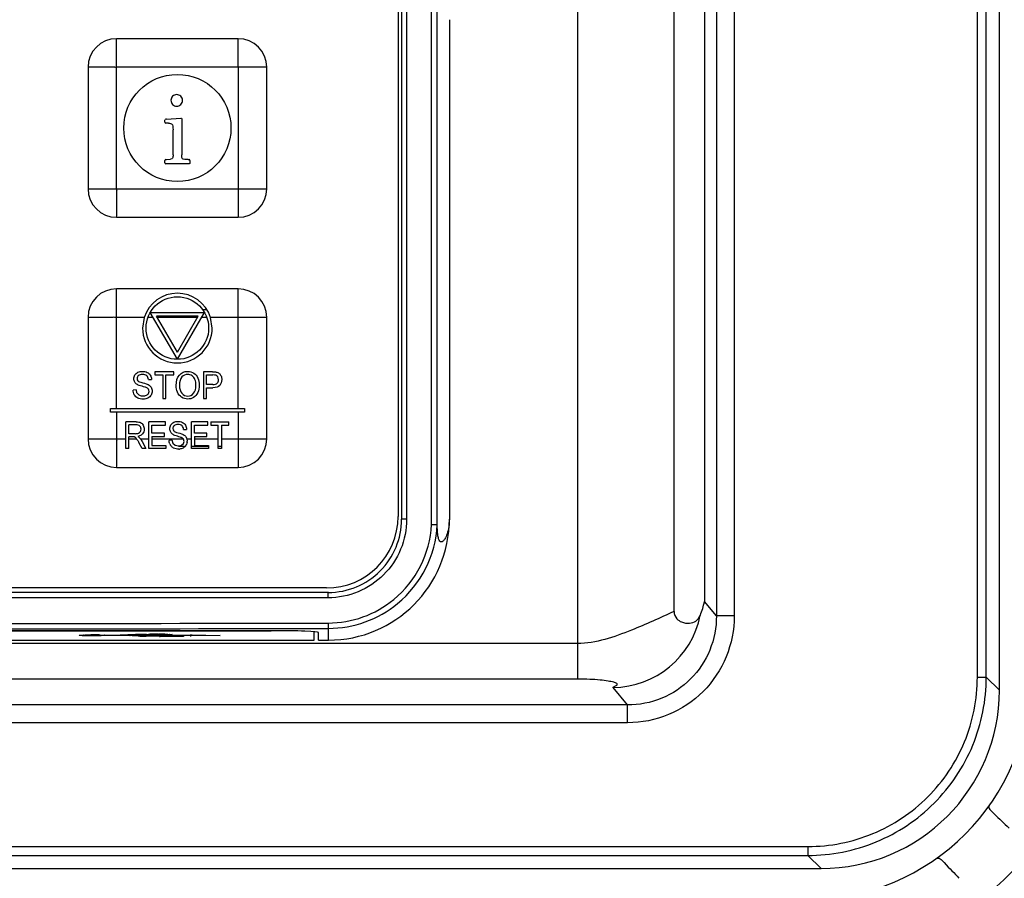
# Model space of a CAD drawing. Header units: millimetres. Extents: x 0 to 3364, y 0 to 2378.
# Tile 21 of 32: x 1517 to 1572, y 1281 to 1329. Entities that reach past the tile are written whole.
import ezdxf

# ---------------------------------------------------------------- set-up
doc = ezdxf.new("R2010")
doc.units = ezdxf.units.MM
doc.header["$LTSCALE"] = 185.02
doc.layers.add('00_COMPONENTS', color=7, linetype='CONTINUOUS')

msp = doc.modelspace()

# ---------------------------------------------------------------- linework, layer by layer
at = {"layer": '00_COMPONENTS', "color": 7, "linetype": 'CONTINUOUS'}
for p, q in [((1571.381, 1291.281), (1571.381, 1421.328)), ((1553.168, 1295.694), (1553.168, 1417.61)), ((1539.916, 1300.539), (1539.916, 1413.57)), ((1537.721, 1413.104), (1537.721, 1301.004)), ((1537.921, 1413.254), (1537.921, 1300.854)), ((1540.592, 1328.819), (1540.592, 1300.854)), ((1528.771, 1327.754), (1521.971, 1327.754)), ((1520.371, 1326.154), (1520.371, 1319.354)), ((1530.371, 1319.354), (1530.371, 1326.154)), ((1524.667, 1323.2), (1524.694, 1323.234)), ((1524.667, 1323.074), (1524.667, 1323.2)), ((1524.755, 1323.256), (1525.555, 1323.314)), ((1525.555, 1323.314), (1525.609, 1323.304)), ((1525.609, 1323.304), (1525.614, 1323.266)), ((1525.614, 1323.266), (1525.614, 1321.261)), ((1524.785, 1323.018), (1524.731, 1323.021)), ((1524.867, 1323.021), (1524.785, 1323.018)), ((1525.129, 1321.258), (1525.129, 1322.656)), ((1524.718, 1320.989), (1524.755, 1320.992)), ((1524.755, 1320.992), (1524.982, 1321.002)), ((1525.979, 1320.989), (1526.022, 1320.989)), ((1524.667, 1320.8), (1524.667, 1320.938)), ((1526.025, 1320.754), (1524.721, 1320.754)), ((1526.062, 1320.76), (1526.025, 1320.754)), ((1526.075, 1320.802), (1526.062, 1320.76)), ((1526.075, 1320.938), (1526.075, 1320.802)), ((1521.971, 1317.754), (1528.771, 1317.754)), ((1528.771, 1313.754), (1521.971, 1313.754)), ((1520.371, 1312.154), (1520.371, 1305.354)), ((1523.516, 1312.154), (1523.421, 1311.554)), ((1525.371, 1309.804), (1523.856, 1312.429)), ((1523.856, 1312.429), (1526.887, 1312.429)), ((1525.371, 1310.204), (1524.202, 1312.229)), ((1526.54, 1312.229), (1524.202, 1312.229)), ((1525.371, 1309.804), (1526.887, 1312.429)), ((1525.371, 1310.204), (1526.54, 1312.229)), ((1527.321, 1311.554), (1527.227, 1312.154)), ((1530.371, 1305.354), (1530.371, 1312.154)), ((1524.105, 1309.104), (1524.105, 1308.927)), ((1525.175, 1309.104), (1524.105, 1309.104)), ((1524.105, 1308.927), (1524.549, 1308.927)), ((1524.549, 1308.927), (1524.549, 1307.604)), ((1524.728, 1307.604), (1524.728, 1308.927)), ((1524.728, 1308.927), (1525.175, 1308.927)), ((1525.175, 1308.927), (1525.175, 1309.104)), ((1526.825, 1309.104), (1526.825, 1307.604)), ((1527.334, 1309.104), (1526.825, 1309.104)), ((1527.003, 1308.391), (1527.003, 1308.927)), ((1527.003, 1308.927), (1527.349, 1308.927)), ((1523.75, 1308.667), (1523.921, 1308.682)), ((1527.353, 1308.391), (1527.003, 1308.391)), ((1523.056, 1308.103), (1522.887, 1308.086)), ((1527.003, 1307.604), (1527.003, 1308.214)), ((1527.003, 1308.214), (1527.35, 1308.214)), ((1524.549, 1307.604), (1524.728, 1307.604)), ((1526.825, 1307.604), (1527.003, 1307.604)), ((1521.621, 1306.854), (1521.621, 1307.054)), ((1521.621, 1307.054), (1529.121, 1307.054)), ((1529.121, 1306.854), (1521.621, 1306.854)), ((1529.121, 1307.054), (1529.121, 1306.854)), ((1522.49, 1304.804), (1522.49, 1306.304)), ((1523.055, 1306.304), (1522.49, 1306.304)), ((1522.659, 1305.642), (1522.659, 1306.138)), ((1523.062, 1306.138), (1522.659, 1306.138)), ((1523.777, 1304.804), (1523.777, 1306.304)), ((1524.699, 1306.304), (1523.777, 1306.304)), ((1523.946, 1305.668), (1523.946, 1306.127)), ((1523.946, 1306.127), (1524.699, 1306.127)), ((1524.699, 1306.127), (1524.699, 1306.304)), ((1526.153, 1304.804), (1526.153, 1306.304)), ((1527.075, 1306.304), (1526.153, 1306.304)), ((1526.322, 1305.668), (1526.322, 1306.127)), ((1526.322, 1306.127), (1527.075, 1306.127)), ((1527.075, 1306.127), (1527.075, 1306.304)), ((1527.242, 1306.304), (1527.242, 1306.127)), ((1527.242, 1306.304), (1528.253, 1306.304)), ((1527.242, 1306.127), (1527.662, 1306.127)), ((1527.662, 1304.804), (1527.662, 1306.127)), ((1527.831, 1306.127), (1527.831, 1304.804)), ((1527.831, 1306.127), (1528.253, 1306.127)), ((1528.253, 1306.127), (1528.253, 1306.304)), ((1523.021, 1305.642), (1522.659, 1305.642)), ((1524.651, 1305.668), (1523.946, 1305.668)), ((1524.651, 1305.492), (1524.651, 1305.668)), ((1525.719, 1305.867), (1525.881, 1305.882)), ((1527.027, 1305.668), (1526.322, 1305.668)), ((1527.027, 1305.492), (1527.027, 1305.668)), ((1522.659, 1304.804), (1522.659, 1305.47)), ((1522.854, 1305.47), (1522.659, 1305.47)), ((1523.11, 1305.323), (1523.088, 1305.354)), ((1523.401, 1304.804), (1523.233, 1305.116)), ((1523.3, 1305.354), (1523.251, 1305.412)), ((1523.3, 1305.354), (1523.392, 1305.213)), ((1523.392, 1305.212), (1523.614, 1304.804)), ((1523.946, 1305.492), (1523.946, 1304.981)), ((1523.946, 1305.492), (1524.651, 1305.492)), ((1524.904, 1305.286), (1525.063, 1305.303)), ((1525.063, 1305.303), (1525.115, 1305.118)), ((1525.115, 1305.118), (1525.244, 1305.001)), ((1525.244, 1305.001), (1525.44, 1304.957)), ((1525.61, 1304.991), (1525.72, 1305.083)), ((1525.721, 1305.334), (1525.706, 1305.354)), ((1525.72, 1305.083), (1525.757, 1305.212)), ((1525.757, 1305.212), (1525.721, 1305.334)), ((1525.866, 1305.44), (1525.902, 1305.354)), ((1525.902, 1305.354), (1525.919, 1305.228)), ((1526.322, 1305.492), (1526.322, 1304.981)), ((1526.322, 1305.492), (1527.027, 1305.492)), ((1522.659, 1304.804), (1522.49, 1304.804)), ((1523.614, 1304.804), (1523.401, 1304.804)), ((1524.729, 1304.804), (1523.777, 1304.804)), ((1523.946, 1304.981), (1524.729, 1304.981)), ((1524.729, 1304.981), (1524.729, 1304.804)), ((1527.105, 1304.804), (1526.153, 1304.804)), ((1526.322, 1304.981), (1527.105, 1304.981)), ((1527.105, 1304.981), (1527.105, 1304.804)), ((1527.831, 1304.804), (1527.662, 1304.804)), ((1521.971, 1303.754), (1528.771, 1303.754)), ((1533.821, 1296.754), (1467.421, 1296.754)), ((1533.721, 1297.004), (1467.521, 1297.004)), ((1530.671, 1294.611), (1470.571, 1294.611)), ((1470.621, 1294.604), (1530.621, 1294.604)), ((1533.021, 1294.084), (1533.021, 1294.553)), ((1533.271, 1294.084), (1533.271, 1294.52)), ((1468.221, 1294.084), (1533.021, 1294.084)), ((1521.151, 1294.368), (1521.277, 1294.361)), ((1521.284, 1294.361), (1521.277, 1294.361)), ((1521.284, 1294.361), (1521.294, 1294.361)), ((1521.294, 1294.361), (1522.052, 1294.361)), ((1522.052, 1294.361), (1522.059, 1294.361)), ((1522.06, 1294.361), (1522.162, 1294.37)), ((1522.162, 1294.37), (1522.175, 1294.371)), ((1522.174, 1294.371), (1522.426, 1294.387)), ((1522.426, 1294.387), (1523.026, 1294.399)), ((1522.769, 1294.361), (1522.761, 1294.361)), ((1522.761, 1294.361), (1522.769, 1294.361)), ((1522.769, 1294.361), (1523.373, 1294.361)), ((1523.026, 1294.399), (1523.626, 1294.401)), ((1523.373, 1294.361), (1523.631, 1294.361)), ((1523.623, 1294.402), (1523.626, 1294.401)), ((1523.626, 1294.401), (1523.631, 1294.402)), ((1523.631, 1294.402), (1523.685, 1294.405)), ((1523.631, 1294.361), (1524.251, 1294.361)), ((1523.685, 1294.405), (1523.766, 1294.409)), ((1524.251, 1294.361), (1524.319, 1294.361)), ((1524.278, 1294.417), (1524.319, 1294.417)), ((1524.319, 1294.361), (1524.467, 1294.361)), ((1524.361, 1294.332), (1524.415, 1294.332)), ((1524.361, 1294.32), (1524.366, 1294.32)), ((1524.415, 1294.332), (1525.043, 1294.332)), ((1524.467, 1294.361), (1525.043, 1294.361)), ((1525.043, 1294.361), (1526.087, 1294.361)), ((1525.043, 1294.332), (1525.71, 1294.332)), ((1526.083, 1294.383), (1526.167, 1294.381)), ((1526.167, 1294.381), (1527.771, 1294.349)), ((1533.271, 1294.084), (1533.821, 1294.084)), ((1419.848, 1281.294), (1561.395, 1281.294))]:
    msp.add_line(p, q, dxfattribs=at)
at = {"layer": '00_COMPONENTS', "color": 9, "linetype": 'CONTINUOUS'}
for p, q in [((1570.147, 1292.016), (1570.147, 1420.593)), ((1570.646, 1292.016), (1570.646, 1420.593)), ((1554.868, 1416.699), (1554.868, 1296.246)), ((1555.541, 1416.833), (1555.541, 1295.437)), ((1556.538, 1416.833), (1556.538, 1295.437)), ((1539.597, 1300.548), (1539.597, 1413.56)), ((1538.202, 1413.254), (1538.202, 1300.854)), ((1547.763, 1335.811), (1547.763, 1291.905)), ((1521.971, 1319.354), (1521.971, 1327.755)), ((1530.372, 1326.154), (1521.971, 1326.154)), ((1528.771, 1326.154), (1528.771, 1317.754)), ((1520.371, 1319.354), (1528.771, 1319.354)), ((1521.971, 1307.054), (1521.971, 1313.755)), ((1523.516, 1312.154), (1521.971, 1312.154)), ((1524.014, 1312.154), (1523.727, 1312.154)), ((1526.497, 1312.154), (1524.245, 1312.154)), ((1527.015, 1312.154), (1526.728, 1312.154)), ((1526.77, 1312.592), (1527.014, 1312.592)), ((1530.372, 1312.154), (1527.227, 1312.154)), ((1528.771, 1307.054), (1528.771, 1312.154)), ((1521.971, 1306.854), (1521.971, 1305.354)), ((1528.771, 1306.854), (1528.771, 1303.754)), ((1520.371, 1305.354), (1522.49, 1305.354)), ((1522.659, 1305.354), (1523.088, 1305.354)), ((1523.3, 1305.354), (1523.777, 1305.354)), ((1523.946, 1305.354), (1525.706, 1305.354)), ((1525.902, 1305.354), (1526.153, 1305.354)), ((1526.322, 1305.354), (1527.662, 1305.354)), ((1527.831, 1305.354), (1528.771, 1305.354)), ((1525.773, 1304.916), (1525.44, 1304.916)), ((1527.105, 1304.916), (1526.153, 1304.916)), ((1527.831, 1304.916), (1527.662, 1304.916)), ((1538.202, 1300.854), (1537.921, 1300.854)), ((1533.805, 1296.454), (1467.438, 1296.454)), ((1555.541, 1295.437), (1554.868, 1296.246)), ((1556.538, 1295.437), (1555.541, 1295.437)), ((1533.821, 1294.084), (1533.821, 1294.739)), ((1520.139, 1294.369), (1520.156, 1294.37)), ((1522.06, 1294.338), (1521.294, 1294.338)), ((1522.052, 1294.361), (1522.162, 1294.37)), ((1522.174, 1294.338), (1522.06, 1294.338)), ((1522.162, 1294.37), (1522.174, 1294.371)), ((1522.162, 1294.37), (1522.174, 1294.371)), ((1522.717, 1294.337), (1522.174, 1294.338)), ((1522.774, 1294.362), (1522.769, 1294.361)), ((1523.631, 1294.337), (1523.493, 1294.337)), ((1523.493, 1294.337), (1523.501, 1294.337)), ((1524.367, 1294.337), (1523.631, 1294.337)), ((1524.303, 1294.417), (1524.319, 1294.417)), ((1524.319, 1294.417), (1524.337, 1294.417)), ((1524.323, 1294.32), (1524.361, 1294.32)), ((1524.361, 1294.32), (1524.361, 1294.332)), ((1524.361, 1294.285), (1524.361, 1294.297)), ((1525.71, 1294.285), (1524.361, 1294.285)), ((1525.043, 1294.337), (1524.367, 1294.337)), ((1526.083, 1294.337), (1525.043, 1294.337)), ((1525.71, 1294.332), (1525.71, 1294.285)), ((1526.087, 1294.361), (1526.083, 1294.383)), ((1526.091, 1294.337), (1526.083, 1294.337)), ((1526.095, 1294.315), (1526.091, 1294.337)), ((1527.771, 1294.349), (1526.095, 1294.315)), ((1547.763, 1293.894), (1453.479, 1293.894)), ((1547.763, 1291.905), (1453.479, 1291.905)), ((1570.147, 1292.016), (1570.646, 1292.016)), ((1570.646, 1292.016), (1571.381, 1291.281)), ((1550.57, 1290.453), (1549.756, 1291.431)), ((1550.57, 1290.453), (1450.673, 1290.453)), ((1550.57, 1289.459), (1550.57, 1290.453)), ((1550.57, 1289.459), (1450.673, 1289.459)), ((1420.583, 1282.529), (1560.66, 1282.529)), ((1560.66, 1282.529), (1560.66, 1282.029)), ((1420.583, 1282.029), (1560.66, 1282.029)), ((1560.66, 1282.029), (1561.395, 1281.294))]:
    msp.add_line(p, q, dxfattribs=at)
at = {"layer": '00_COMPONENTS', "color": 7, "linetype": 'CONTINUOUS'}
for points in [[(1519.912, 1294.357), (1519.941, 1294.36), (1519.997, 1294.363)], [(1519.997, 1294.363), (1520.082, 1294.367), (1520.192, 1294.371)], [(1520.192, 1294.371), (1520.327, 1294.373), (1520.482, 1294.375), (1520.652, 1294.375), (1520.827, 1294.374), (1520.997, 1294.372), (1521.151, 1294.368)], [(1523.475, 1294.338), (1523.723, 1294.327), (1523.971, 1294.322), (1524.367, 1294.32)], [(1523.766, 1294.409), (1523.867, 1294.412), (1523.99, 1294.414), (1524.128, 1294.416), (1524.278, 1294.417)], [(1524.319, 1294.417), (1524.538, 1294.416), (1524.693, 1294.414), (1524.825, 1294.41), (1524.928, 1294.406), (1524.968, 1294.404), (1525.025, 1294.4), (1525.043, 1294.398)]]:
    msp.add_lwpolyline(points, dxfattribs=at)
for centre, radius in [((1525.371, 1322.754), 3), ((1525.371, 1311.554), 1.75)]:
    msp.add_circle(centre, radius, dxfattribs=at)
for centre, radius, start, end in [((1521.972, 1326.153), 1.601, 90.0355, 179.968), ((1528.77, 1326.153), 1.601, 0.0355, 89.968), ((1521.972, 1319.355), 1.601, 180.0355, 269.968), ((1528.77, 1319.355), 1.601, 270.0355, 359.968), ((1521.972, 1312.153), 1.601, 90.0355, 179.968), ((1525.371, 1311.554), 1.95, 17.9202, 162.0798), ((1528.77, 1312.153), 1.601, 0.0355, 89.968), ((1525.371, 1311.554), 1.95, 180, 360), ((1521.972, 1305.355), 1.601, 180.0355, 269.968), ((1525.578, 1305.298), 0.674, 180.9869, 182.974), ((1525.441, 1305.276), 0.535, 202.3525, 209.0701), ((1525.406, 1305.256), 0.495, 209.0435, 212.5101), ((1525.489, 1305.205), 0.423, 325.4611, 331.3049), ((1525.567, 1305.269), 0.345, 29.8479, 33.7481), ((1525.424, 1305.241), 0.498, 331.2461, 336.107), ((1525.452, 1305.228), 0.467, 353.1327, 0.0337), ((1528.77, 1305.355), 1.601, 270.0355, 359.968), ((1525.346, 1305.218), 0.424, 236.8748, 243.6226), ((1525.448, 1305.363), 0.584, 269.9856, 273.2602), ((1525.495, 1305.215), 0.426, 297.6636, 304.0789), ((1533.721, 1301.004), 4, 270, 360), ((1533.821, 1300.854), 6.771, 270, 360), ((1533.821, 1300.854), 4.1, 269.9931, 360), ((1533.81, 1300.853), 6.113, 270.1031, 309.4751), ((1523.487, 1294.68), 0.341, 250.385, 254.1339), ((1523.494, 1294.705), 0.367, 254.1489, 259.3967), ((1523.5, 1294.737), 0.399, 259.4136, 266.4325), ((1523.63, 1294.436), 0.058, 273.3254, 278.5919), ((1524.356, 1294.447), 0.151, 271.8887, 276.2835), ((1524.356, 1294.436), 0.151, 272.0015, 277.6141), ((1524.353, 1294.443), 0.159, 302.4195, 315.1184), ((1524.354, 1294.454), 0.158, 302.8529, 308.6901), ((1526.086, 1294.465), 0.15, 273.5295, 282.8778), ((1526.083, 1294.493), 0.157, 302.714, 313.3323), ((1526.079, 1294.478), 0.165, 313.5572, 321.7511), ((1560.621, 1292.054), 12.5, 270.0007, 360)]:
    msp.add_arc(centre, radius, start, end, dxfattribs=at)
at = {"layer": '00_COMPONENTS', "color": 9, "linetype": 'CONTINUOUS'}
for centre, radius, start, end in [((1533.788, 1300.854), 5.817, 309.3993, 356.9887), ((1533.809, 1300.854), 6.115, 309.4749, 357.0774), ((1533.793, 1300.848), 5.809, 270.1128, 309.3968), ((1549.703, 1296.467), 5.036, 270.5976, 348.6414), ((1500.621, 18468.661), 17173.954, 269.8892389, 270.1107611), ((1500.621, 18451.911), 17156.904, 269.8891834, 270.1108166), ((1519.98, 1293.689), 0.672, 95.8109, 96.256), ((1520.409, 1285.16), 9.213, 91.6793, 91.7933), ((1520.62, 1273.347), 21.029, 90.141, 90.2682), ((1520.621, 1273.976), 20.4, 89.0761, 90.1479), ((1520.697, 1279.463), 14.912, 88.8851, 89.0264), ((1521.122, 1291.896), 2.47, 86.2367, 86.5868), ((1521.144, 1296.472), 2.14, 273.7604, 273.8813), ((1521.156, 1296.286), 1.953, 273.8806, 274.0482), ((1522.778, 1294.5), 0.139, 232.3695, 237.9727), ((1522.66, 1292.068), 2.27, 87.4973, 88.5692), ((1523.635, 1212.651), 81.75, 90.00885, 90.42917), ((1523.873, 1314.227), 19.926, 268.288, 268.8435), ((1524.013, 1320.965), 26.666, 268.8343, 268.9835), ((1523.838, 1299.643), 5.316, 266.3595, 267.7904), ((1524.096, 1325.632), 31.333, 268.9835, 269.1325), ((1523.757, 1292.624), 1.782, 94.1413, 94.3219), ((1523.778, 1292.333), 2.075, 93.8134, 94.1374), ((1523.937, 1302.019), 7.695, 267.7374, 268.1452), ((1523.996, 1303.87), 9.547, 268.1495, 268.5753), ((1524.136, 1309.664), 15.342, 268.5911, 269.2985), ((1524.121, 1284.329), 10.086, 91.5632, 91.706), ((1524.175, 1282.315), 12.101, 91.2084, 91.5573), ((1524.241, 1279.2), 15.217, 90.8475, 91.209), ((1524.304, 1321.07), 26.75, 269.2388, 269.4016), ((1524.312, 1274.205), 20.212, 90.026, 90.8406), ((1524.447, 1336.158), 41.839, 269.4206, 269.8296), ((1524.33, 1274.801), 19.617, 89.1222, 89.9805), ((1524.385, 1278.634), 15.783, 88.9427, 89.1096), ((1524.725, 1289.951), 4.46, 87.1603, 87.3044), ((1524.747, 1290.396), 4.014, 87.0072, 87.1603), ((1559.256, 1293.419), 17.765, 307.9039, 322.0949)]:
    msp.add_arc(centre, radius, start, end, dxfattribs=at)
at = {"layer": '00_COMPONENTS', "color": 7, "linetype": 'CONTINUOUS'}
for centre, major_axis, ratio, start_param, end_param in [((1530.621, 1294.52), (2.4, 0), 0.034921, 1.549942, 1.570796), ((1530.671, 1294.52), (2.6, 0), 0.034921, 6.283185, 7.853982), ((1561.367, 1291.308), (-7.09, 7.09), 0.997265, 8.640749, 10.208807)]:
    msp.add_ellipse(centre, major_axis=major_axis, ratio=ratio, start_param=start_param, end_param=end_param, dxfattribs=at)
at = {"layer": '00_COMPONENTS', "color": 9, "linetype": 'CONTINUOUS'}
for points, knots in [([(1528.771, 1326.154), (1528.784, 1326.167), (1528.763, 1326.211), (1528.775, 1326.279), (1528.77, 1326.37), (1528.772, 1326.476), (1528.771, 1326.619), (1528.771, 1326.795), (1528.771, 1327.005), (1528.771, 1327.211), (1528.771, 1327.381), (1528.771, 1327.513), (1528.772, 1327.593), (1528.771, 1327.653), (1528.774, 1327.698), (1528.765, 1327.723), (1528.778, 1327.754), (1528.771, 1327.754)], [0, 0, 0, 0, 0.033984, 0.067386, 0.134559, 0.201514, 0.268252, 0.400892, 0.532174, 0.661658, 0.788401, 0.850059, 0.909598, 0.938032, 0.964508, 0.988262, 1, 1, 1, 1]), ([(1521.971, 1326.154), (1521.959, 1326.167), (1521.915, 1326.146), (1521.847, 1326.158), (1521.756, 1326.153), (1521.649, 1326.155), (1521.507, 1326.154), (1521.331, 1326.154), (1521.121, 1326.154), (1520.914, 1326.154), (1520.744, 1326.154), (1520.612, 1326.154), (1520.532, 1326.155), (1520.472, 1326.154), (1520.427, 1326.157), (1520.402, 1326.148), (1520.371, 1326.16), (1520.371, 1326.154)], [0, 0, 0, 0, 0.033984, 0.067386, 0.134559, 0.201514, 0.268252, 0.400892, 0.532174, 0.661658, 0.788401, 0.850059, 0.909598, 0.938032, 0.964508, 0.988262, 1, 1, 1, 1]), ([(1521.971, 1319.354), (1521.958, 1319.342), (1521.979, 1319.298), (1521.967, 1319.23), (1521.973, 1319.139), (1521.971, 1319.032), (1521.971, 1318.89), (1521.971, 1318.714), (1521.971, 1318.504), (1521.971, 1318.297), (1521.971, 1318.127), (1521.971, 1317.995), (1521.971, 1317.915), (1521.972, 1317.855), (1521.969, 1317.81), (1521.977, 1317.785), (1521.965, 1317.754), (1521.971, 1317.754)], [0, 0, 0, 0, 0.033984, 0.067386, 0.134559, 0.201514, 0.268252, 0.400892, 0.532174, 0.661658, 0.788401, 0.850059, 0.909598, 0.938032, 0.964508, 0.988262, 1, 1, 1, 1]), ([(1528.771, 1319.354), (1528.784, 1319.341), (1528.828, 1319.362), (1528.896, 1319.35), (1528.987, 1319.356), (1529.093, 1319.354), (1529.236, 1319.354), (1529.412, 1319.354), (1529.622, 1319.354), (1529.828, 1319.354), (1529.998, 1319.354), (1530.13, 1319.354), (1530.21, 1319.354), (1530.27, 1319.355), (1530.315, 1319.352), (1530.34, 1319.36), (1530.371, 1319.348), (1530.371, 1319.354)], [0, 0, 0, 0, 0.033984, 0.067386, 0.134559, 0.201514, 0.268252, 0.400892, 0.532174, 0.661658, 0.788401, 0.850059, 0.909598, 0.938032, 0.964508, 0.988262, 1, 1, 1, 1]), ([(1528.771, 1312.154), (1528.784, 1312.167), (1528.763, 1312.211), (1528.775, 1312.279), (1528.77, 1312.37), (1528.772, 1312.476), (1528.771, 1312.619), (1528.771, 1312.795), (1528.771, 1313.005), (1528.771, 1313.211), (1528.771, 1313.381), (1528.771, 1313.513), (1528.772, 1313.593), (1528.771, 1313.653), (1528.774, 1313.698), (1528.765, 1313.723), (1528.778, 1313.754), (1528.771, 1313.754)], [0, 0, 0, 0, 0.033984, 0.067386, 0.134559, 0.201514, 0.268252, 0.400892, 0.532174, 0.661658, 0.788401, 0.850059, 0.909598, 0.938032, 0.964508, 0.988262, 1, 1, 1, 1]), ([(1521.971, 1312.154), (1521.959, 1312.167), (1521.915, 1312.146), (1521.847, 1312.158), (1521.756, 1312.153), (1521.649, 1312.155), (1521.507, 1312.154), (1521.331, 1312.154), (1521.121, 1312.154), (1520.914, 1312.154), (1520.744, 1312.154), (1520.612, 1312.154), (1520.532, 1312.155), (1520.472, 1312.154), (1520.427, 1312.157), (1520.402, 1312.148), (1520.371, 1312.16), (1520.371, 1312.154)], [0, 0, 0, 0, 0.033984, 0.067386, 0.134559, 0.201514, 0.268252, 0.400892, 0.532174, 0.661658, 0.788401, 0.850059, 0.909598, 0.938032, 0.964508, 0.988262, 1, 1, 1, 1]), ([(1521.971, 1305.354), (1521.958, 1305.342), (1521.979, 1305.298), (1521.967, 1305.23), (1521.973, 1305.139), (1521.971, 1305.032), (1521.971, 1304.89), (1521.971, 1304.714), (1521.971, 1304.504), (1521.971, 1304.297), (1521.971, 1304.127), (1521.971, 1303.995), (1521.971, 1303.915), (1521.972, 1303.855), (1521.969, 1303.81), (1521.977, 1303.785), (1521.965, 1303.754), (1521.971, 1303.754)], [0, 0, 0, 0, 0.033984, 0.067386, 0.134559, 0.201514, 0.268252, 0.400892, 0.532174, 0.661658, 0.788401, 0.850059, 0.909598, 0.938032, 0.964508, 0.988262, 1, 1, 1, 1]), ([(1528.771, 1305.354), (1528.784, 1305.341), (1528.828, 1305.362), (1528.896, 1305.35), (1528.987, 1305.356), (1529.093, 1305.354), (1529.236, 1305.354), (1529.412, 1305.354), (1529.622, 1305.354), (1529.828, 1305.354), (1529.998, 1305.354), (1530.13, 1305.354), (1530.21, 1305.354), (1530.27, 1305.355), (1530.315, 1305.352), (1530.34, 1305.36), (1530.371, 1305.348), (1530.371, 1305.354)], [0, 0, 0, 0, 0.033984, 0.067386, 0.134559, 0.201514, 0.268252, 0.400892, 0.532174, 0.661658, 0.788401, 0.850059, 0.909598, 0.938032, 0.964508, 0.988262, 1, 1, 1, 1]), ([(1538.202, 1300.854), (1538.202, 1300.282), (1537.973, 1299.124), (1536.994, 1297.662), (1535.533, 1296.683), (1534.376, 1296.454), (1533.805, 1296.454)], [0, 0, 0, 0, 0.250194, 0.500256, 0.750164, 1, 1, 1, 1]), ([(1533.805, 1296.454), (1533.805, 1296.492), (1533.806, 1296.561), (1533.806, 1296.661), (1533.818, 1296.708), (1533.813, 1296.754), (1533.821, 1296.754)], [0, 0, 0, 0, 0.380738, 0.704719, 0.921136, 1, 1, 1, 1]), ([(1553.168, 1295.694), (1552.383, 1295.322), (1550.659, 1294.551), (1548.801, 1293.894), (1547.763, 1293.894)], [0, 0, 0, 0, 0.455708, 1, 1, 1, 1]), ([(1555.541, 1295.437), (1555.542, 1294.789), (1555.289, 1293.478), (1554.186, 1291.817), (1552.529, 1290.708), (1551.218, 1290.452), (1550.57, 1290.453)], [0, 0, 0, 0, 0.250012, 0.500003, 0.749992, 1, 1, 1, 1]), ([(1556.538, 1295.437), (1556.537, 1294.66), (1556.23, 1293.088), (1554.905, 1291.099), (1552.918, 1289.768), (1551.347, 1289.459), (1550.57, 1289.459)], [0, 0, 0, 0, 0.250023, 0.50001, 0.749992, 1, 1, 1, 1]), ([(1533.805, 1295.039), (1533.805, 1295.002), (1533.806, 1294.933), (1533.806, 1294.838), (1533.817, 1294.782), (1533.814, 1294.744), (1533.821, 1294.739)], [0, 0, 0, 0, 0.373133, 0.693062, 0.911817, 1, 1, 1, 1]), ([(1519.909, 1294.341), (1519.897, 1294.342), (1519.847, 1294.348), (1519.895, 1294.356), (1519.907, 1294.357)], [0, 0, 0, 0, 0.518895, 1, 1, 1, 1]), ([(1521.284, 1294.337), (1521.043, 1294.321), (1520.666, 1294.321), (1520.208, 1294.327), (1519.992, 1294.332), (1519.909, 1294.341)], [0, 0, 0, 0, 0.527611, 0.819556, 1, 1, 1, 1]), ([(1519.912, 1294.358), (1519.924, 1294.359), (1519.993, 1294.364), (1520.063, 1294.367), (1520.121, 1294.369)], [0, 0, 0, 0, 0.175855, 1, 1, 1, 1]), ([(1520.156, 1294.37), (1520.183, 1294.37), (1520.305, 1294.373), (1520.427, 1294.375), (1520.522, 1294.375)], [0, 0, 0, 0, 0.226316, 1, 1, 1, 1]), ([(1520.987, 1294.372), (1521.015, 1294.372), (1521.109, 1294.369), (1521.203, 1294.366), (1521.269, 1294.362)], [0, 0, 0, 0, 0.296828, 1, 1, 1, 1]), ([(1522.174, 1294.371), (1522.185, 1294.372), (1522.235, 1294.377), (1522.285, 1294.38), (1522.324, 1294.383)], [0, 0, 0, 0, 0.221044, 1, 1, 1, 1]), ([(1522.324, 1294.383), (1522.368, 1294.385), (1522.601, 1294.395), (1522.834, 1294.398), (1523.023, 1294.399)], [0, 0, 0, 0, 0.186552, 1, 1, 1, 1]), ([(1522.912, 1294.326), (1522.876, 1294.329), (1522.825, 1294.333), (1522.774, 1294.335), (1522.759, 1294.336)], [0, 0, 0, 0, 0.712387, 1, 1, 1, 1]), ([(1523.633, 1294.379), (1523.456, 1294.378), (1523.169, 1294.379), (1522.883, 1294.371), (1522.774, 1294.362)], [0, 0, 0, 0, 0.618125, 1, 1, 1, 1]), ([(1523.278, 1294.31), (1523.242, 1294.311), (1523.12, 1294.315), (1522.998, 1294.321), (1522.912, 1294.326)], [0, 0, 0, 0, 0.296908, 1, 1, 1, 1]), ([(1524.361, 1294.297), (1524.298, 1294.297), (1524.052, 1294.297), (1523.805, 1294.299), (1523.622, 1294.302)], [0, 0, 0, 0, 0.255959, 1, 1, 1, 1]), ([(1524.251, 1294.364), (1524.187, 1294.364), (1523.981, 1294.366), (1523.775, 1294.369), (1523.633, 1294.379)], [0, 0, 0, 0, 0.308582, 1, 1, 1, 1]), ([(1523.64, 1294.403), (1523.652, 1294.404), (1523.713, 1294.407), (1523.773, 1294.409), (1523.821, 1294.411)], [0, 0, 0, 0, 0.203827, 1, 1, 1, 1]), ([(1524.97, 1294.376), (1524.926, 1294.374), (1524.686, 1294.365), (1524.446, 1294.363), (1524.251, 1294.364)], [0, 0, 0, 0, 0.187553, 1, 1, 1, 1]), ([(1524.676, 1294.414), (1524.701, 1294.414), (1524.787, 1294.412), (1524.873, 1294.409), (1524.935, 1294.406)], [0, 0, 0, 0, 0.284424, 1, 1, 1, 1]), ([(1524.956, 1294.405), (1525, 1294.403), (1525.166, 1294.392), (1525.009, 1294.378), (1524.97, 1294.376)], [0, 0, 0, 0, 0.528262, 1, 1, 1, 1]), ([(1549.756, 1291.431), (1549.746, 1291.443), (1549.807, 1291.484), (1549.859, 1291.5), (1549.929, 1291.536), (1549.978, 1291.568), (1549.994, 1291.619), (1549.952, 1291.661), (1549.886, 1291.694), (1549.727, 1291.747), (1549.44, 1291.801), (1548.991, 1291.856), (1548.417, 1291.895), (1547.993, 1291.905), (1547.763, 1291.905)], [0, 0, 0, 0, 0.018365, 0.051973, 0.08266, 0.104614, 0.119421, 0.137268, 0.165947, 0.207485, 0.330387, 0.506187, 0.733261, 1, 1, 1, 1]), ([(1560.66, 1282.529), (1561.894, 1282.529), (1564.389, 1283.021), (1567.544, 1285.132), (1569.654, 1288.287), (1570.147, 1290.782), (1570.147, 1292.016)], [0, 0, 0, 0, 0.250002, 0.5, 0.749997, 1, 1, 1, 1]), ([(1560.66, 1282.029), (1561.959, 1282.03), (1564.585, 1282.548), (1567.905, 1284.77), (1570.127, 1288.091), (1570.646, 1290.717), (1570.646, 1292.016)], [0, 0, 0, 0, 0.250003, 0.5, 0.749997, 1, 1, 1, 1]), ([(1570.815, 1284.82), (1570.722, 1284.689), (1571.335, 1284.141), (1571.618, 1283.827), (1571.927, 1283.565)], [0, 0, 0, 0, 0.284049, 1, 1, 1, 1]), ([(1567.855, 1281.86), (1567.986, 1281.953), (1568.535, 1281.341), (1568.849, 1281.057), (1569.11, 1280.749)], [0, 0, 0, 0, 0.28404, 1, 1, 1, 1])]:
    msp.add_open_spline(points, degree=3, knots=knots, dxfattribs=at)
at = {"layer": '00_COMPONENTS', "color": 7, "linetype": 'CONTINUOUS'}
for points in [[(1525.105, 1324.533), (1525.041, 1324.472), (1525.009, 1324.394), (1525.009, 1324.304)], [(1525.009, 1324.304), (1525.009, 1324.21), (1525.041, 1324.133), (1525.105, 1324.072)], [(1525.331, 1324.626), (1525.243, 1324.626), (1525.169, 1324.594), (1525.105, 1324.533)], [(1525.558, 1324.533), (1525.494, 1324.594), (1525.417, 1324.626), (1525.331, 1324.626)], [(1525.654, 1324.304), (1525.654, 1324.394), (1525.622, 1324.472), (1525.558, 1324.533)], [(1525.558, 1324.072), (1525.622, 1324.133), (1525.654, 1324.21), (1525.654, 1324.304)], [(1525.105, 1324.072), (1525.169, 1324.01), (1525.243, 1323.981), (1525.331, 1323.981)], [(1525.331, 1323.981), (1525.417, 1323.981), (1525.494, 1324.01), (1525.558, 1324.072)], [(1524.755, 1323.256), (1524.731, 1323.253), (1524.71, 1323.245), (1524.694, 1323.234)], [(1524.667, 1323.074), (1524.667, 1323.04), (1524.689, 1323.023), (1524.731, 1323.021)], [(1524.867, 1323.021), (1524.963, 1323.021), (1525.033, 1323.002), (1525.069, 1322.967)], [(1525.069, 1322.967), (1525.107, 1322.93), (1525.129, 1322.826), (1525.129, 1322.656)], [(1524.718, 1320.989), (1524.683, 1320.986), (1524.667, 1320.97), (1524.667, 1320.938)], [(1525.102, 1321.074), (1525.086, 1321.037), (1525.046, 1321.013), (1524.982, 1321.002)], [(1525.129, 1321.258), (1525.129, 1321.173), (1525.118, 1321.112), (1525.102, 1321.074)], [(1525.649, 1321.037), (1525.625, 1321.056), (1525.614, 1321.13), (1525.614, 1321.261)], [(1525.779, 1320.998), (1525.715, 1321.005), (1525.673, 1321.018), (1525.649, 1321.037)], [(1525.979, 1320.989), (1525.907, 1320.989), (1525.841, 1320.992), (1525.779, 1320.998)], [(1526.075, 1320.938), (1526.075, 1320.97), (1526.057, 1320.989), (1526.022, 1320.989)], [(1524.667, 1320.8), (1524.667, 1320.768), (1524.683, 1320.754), (1524.721, 1320.754)], [(1522.939, 1308.716), (1522.939, 1308.792), (1522.958, 1308.863), (1522.997, 1308.928)], [(1522.997, 1308.928), (1523.035, 1308.994), (1523.092, 1309.044), (1523.166, 1309.078)], [(1523.185, 1308.888), (1523.135, 1308.844), (1523.111, 1308.791), (1523.111, 1308.73)], [(1523.166, 1309.078), (1523.24, 1309.112), (1523.323, 1309.13), (1523.414, 1309.13)], [(1523.421, 1308.955), (1523.313, 1308.955), (1523.234, 1308.932), (1523.185, 1308.888)], [(1523.414, 1309.13), (1523.513, 1309.13), (1523.602, 1309.111), (1523.678, 1309.076)], [(1523.656, 1308.882), (1523.603, 1308.93), (1523.524, 1308.955), (1523.421, 1308.955)], [(1523.75, 1308.667), (1523.741, 1308.761), (1523.71, 1308.833), (1523.656, 1308.882)], [(1523.678, 1309.076), (1523.755, 1309.04), (1523.814, 1308.988), (1523.855, 1308.918)], [(1523.855, 1308.918), (1523.896, 1308.848), (1523.918, 1308.77), (1523.921, 1308.682)], [(1525.304, 1308.335), (1525.304, 1308.583), (1525.363, 1308.778), (1525.484, 1308.919)], [(1525.484, 1308.919), (1525.604, 1309.06), (1525.759, 1309.131), (1525.95, 1309.131)], [(1525.951, 1308.96), (1525.824, 1308.96), (1525.715, 1308.911), (1525.624, 1308.815)], [(1525.95, 1309.131), (1526.074, 1309.131), (1526.187, 1309.097), (1526.287, 1309.031)], [(1526.191, 1308.884), (1526.119, 1308.934), (1526.039, 1308.96), (1525.951, 1308.96)], [(1526.354, 1308.672), (1526.317, 1308.764), (1526.263, 1308.834), (1526.191, 1308.884)], [(1526.287, 1309.031), (1526.387, 1308.965), (1526.463, 1308.873), (1526.515, 1308.754)], [(1527.334, 1309.104), (1527.423, 1309.104), (1527.492, 1309.099), (1527.539, 1309.09)], [(1527.515, 1308.913), (1527.485, 1308.922), (1527.43, 1308.927), (1527.349, 1308.927)], [(1527.628, 1308.825), (1527.599, 1308.87), (1527.562, 1308.9), (1527.515, 1308.913)], [(1527.539, 1309.09), (1527.606, 1309.078), (1527.661, 1309.054), (1527.706, 1309.019)], [(1527.706, 1309.019), (1527.75, 1308.985), (1527.786, 1308.936), (1527.814, 1308.875)], [(1527.814, 1308.875), (1527.841, 1308.813), (1527.855, 1308.744), (1527.855, 1308.67)], [(1522.986, 1308.529), (1522.954, 1308.584), (1522.939, 1308.647), (1522.939, 1308.716)], [(1523.13, 1308.389), (1523.066, 1308.427), (1523.017, 1308.474), (1522.986, 1308.529)], [(1523.111, 1308.73), (1523.111, 1308.676), (1523.128, 1308.632), (1523.163, 1308.596)], [(1523.391, 1308.296), (1523.267, 1308.329), (1523.18, 1308.36), (1523.13, 1308.389)], [(1523.163, 1308.596), (1523.198, 1308.562), (1523.287, 1308.526), (1523.432, 1308.489)], [(1523.631, 1308.223), (1523.594, 1308.239), (1523.514, 1308.263), (1523.391, 1308.296)], [(1523.432, 1308.489), (1523.578, 1308.452), (1523.677, 1308.421), (1523.731, 1308.393)], [(1523.731, 1308.393), (1523.81, 1308.353), (1523.868, 1308.302), (1523.905, 1308.24)], [(1525.381, 1307.96), (1525.329, 1308.078), (1525.304, 1308.203), (1525.304, 1308.335)], [(1525.624, 1308.815), (1525.533, 1308.718), (1525.488, 1308.557), (1525.488, 1308.332)], [(1525.488, 1308.332), (1525.488, 1308.151), (1525.531, 1308.008), (1525.619, 1307.904)], [(1526.28, 1307.906), (1526.366, 1308.01), (1526.41, 1308.16), (1526.41, 1308.353)], [(1526.41, 1308.353), (1526.41, 1308.475), (1526.391, 1308.581), (1526.354, 1308.672)], [(1526.595, 1308.352), (1526.595, 1308.2), (1526.567, 1308.064), (1526.512, 1307.944)], [(1526.515, 1308.754), (1526.568, 1308.636), (1526.595, 1308.502), (1526.595, 1308.352)], [(1527.745, 1308.346), (1527.672, 1308.258), (1527.54, 1308.214), (1527.35, 1308.214)], [(1527.353, 1308.391), (1527.468, 1308.391), (1527.55, 1308.415), (1527.598, 1308.463)], [(1527.598, 1308.463), (1527.646, 1308.51), (1527.671, 1308.577), (1527.671, 1308.664)], [(1527.671, 1308.664), (1527.671, 1308.727), (1527.656, 1308.78), (1527.628, 1308.825)], [(1527.855, 1308.67), (1527.855, 1308.543), (1527.818, 1308.434), (1527.745, 1308.346)], [(1522.961, 1307.816), (1522.914, 1307.896), (1522.889, 1307.986), (1522.887, 1308.086)], [(1523.155, 1307.638), (1523.072, 1307.677), (1523.008, 1307.736), (1522.961, 1307.816)], [(1523.056, 1308.103), (1523.063, 1308.027), (1523.081, 1307.965), (1523.111, 1307.917)], [(1523.111, 1307.917), (1523.14, 1307.869), (1523.186, 1307.83), (1523.247, 1307.801)], [(1523.247, 1307.801), (1523.308, 1307.771), (1523.377, 1307.757), (1523.454, 1307.757)], [(1523.454, 1307.757), (1523.523, 1307.757), (1523.582, 1307.768), (1523.635, 1307.791)], [(1523.753, 1308.134), (1523.728, 1308.169), (1523.687, 1308.199), (1523.631, 1308.223)], [(1523.635, 1307.791), (1523.687, 1307.813), (1523.725, 1307.844), (1523.751, 1307.883)], [(1523.9, 1307.802), (1523.859, 1307.731), (1523.8, 1307.676), (1523.722, 1307.637)], [(1523.751, 1307.883), (1523.777, 1307.921), (1523.79, 1307.964), (1523.79, 1308.011)], [(1523.79, 1308.011), (1523.79, 1308.059), (1523.777, 1308.099), (1523.753, 1308.134)], [(1523.962, 1308.028), (1523.962, 1307.948), (1523.941, 1307.872), (1523.9, 1307.802)], [(1523.905, 1308.24), (1523.943, 1308.179), (1523.962, 1308.108), (1523.962, 1308.028)], [(1525.608, 1307.68), (1525.508, 1307.749), (1525.432, 1307.842), (1525.381, 1307.96)], [(1525.619, 1307.904), (1525.706, 1307.8), (1525.816, 1307.749), (1525.948, 1307.749)], [(1525.948, 1307.749), (1526.083, 1307.749), (1526.193, 1307.801), (1526.28, 1307.906)], [(1526.512, 1307.944), (1526.456, 1307.823), (1526.378, 1307.732), (1526.277, 1307.671)], [(1523.463, 1307.579), (1523.34, 1307.579), (1523.238, 1307.599), (1523.155, 1307.638)], [(1523.722, 1307.637), (1523.645, 1307.599), (1523.559, 1307.579), (1523.463, 1307.579)], [(1525.949, 1307.579), (1525.822, 1307.579), (1525.708, 1307.612), (1525.608, 1307.68)], [(1526.277, 1307.671), (1526.176, 1307.609), (1526.066, 1307.579), (1525.949, 1307.579)], [(1523.055, 1306.304), (1523.168, 1306.304), (1523.255, 1306.29), (1523.314, 1306.263)], [(1523.269, 1306.07), (1523.226, 1306.115), (1523.156, 1306.138), (1523.062, 1306.138)], [(1523.314, 1306.263), (1523.374, 1306.237), (1523.42, 1306.189), (1523.456, 1306.121)], [(1523.456, 1306.121), (1523.491, 1306.053), (1523.509, 1305.977), (1523.509, 1305.895)], [(1524.953, 1305.916), (1524.953, 1305.992), (1524.971, 1306.063), (1525.008, 1306.128)], [(1525.008, 1306.128), (1525.044, 1306.194), (1525.097, 1306.244), (1525.168, 1306.278)], [(1525.185, 1306.088), (1525.138, 1306.044), (1525.116, 1305.991), (1525.116, 1305.93)], [(1525.168, 1306.278), (1525.237, 1306.312), (1525.316, 1306.33), (1525.402, 1306.33)], [(1525.409, 1306.155), (1525.306, 1306.155), (1525.232, 1306.132), (1525.185, 1306.088)], [(1525.402, 1306.33), (1525.496, 1306.33), (1525.579, 1306.311), (1525.651, 1306.276)], [(1525.63, 1306.082), (1525.58, 1306.13), (1525.506, 1306.155), (1525.409, 1306.155)], [(1525.651, 1306.276), (1525.723, 1306.24), (1525.779, 1306.188), (1525.818, 1306.118)], [(1525.818, 1306.118), (1525.857, 1306.048), (1525.877, 1305.97), (1525.881, 1305.882)], [(1523.021, 1305.642), (1523.098, 1305.642), (1523.159, 1305.651), (1523.202, 1305.67)], [(1523.202, 1305.67), (1523.246, 1305.688), (1523.279, 1305.719), (1523.301, 1305.76)], [(1523.421, 1305.626), (1523.382, 1305.576), (1523.327, 1305.539), (1523.259, 1305.514)], [(1523.335, 1305.895), (1523.335, 1305.966), (1523.313, 1306.024), (1523.269, 1306.07)], [(1523.301, 1305.76), (1523.324, 1305.801), (1523.335, 1305.846), (1523.335, 1305.895)], [(1523.509, 1305.895), (1523.509, 1305.789), (1523.48, 1305.699), (1523.421, 1305.626)], [(1524.997, 1305.729), (1524.968, 1305.784), (1524.953, 1305.847), (1524.953, 1305.916)], [(1525.134, 1305.589), (1525.073, 1305.627), (1525.027, 1305.674), (1524.997, 1305.729)], [(1525.116, 1305.93), (1525.116, 1305.876), (1525.132, 1305.832), (1525.165, 1305.796)], [(1525.38, 1305.496), (1525.263, 1305.529), (1525.181, 1305.56), (1525.134, 1305.589)], [(1525.165, 1305.796), (1525.197, 1305.762), (1525.282, 1305.726), (1525.419, 1305.689)], [(1525.419, 1305.689), (1525.556, 1305.652), (1525.65, 1305.621), (1525.701, 1305.593)], [(1525.719, 1305.867), (1525.71, 1305.961), (1525.681, 1306.033), (1525.63, 1306.082)], [(1525.701, 1305.593), (1525.768, 1305.558), (1525.818, 1305.513), (1525.853, 1305.46)], [(1522.948, 1305.462), (1522.929, 1305.467), (1522.898, 1305.47), (1522.854, 1305.47)], [(1522.974, 1305.453), (1522.966, 1305.457), (1522.957, 1305.46), (1522.948, 1305.462)], [(1523.025, 1305.423), (1523.008, 1305.435), (1522.991, 1305.445), (1522.974, 1305.453)], [(1523.047, 1305.403), (1523.039, 1305.411), (1523.032, 1305.417), (1523.025, 1305.423)], [(1523.088, 1305.354), (1523.074, 1305.374), (1523.06, 1305.39), (1523.047, 1305.403)], [(1523.15, 1305.261), (1523.135, 1305.284), (1523.122, 1305.305), (1523.11, 1305.323)], [(1523.259, 1305.514), (1523.226, 1305.502), (1523.19, 1305.493), (1523.15, 1305.487)], [(1523.15, 1305.487), (1523.178, 1305.47), (1523.202, 1305.455), (1523.222, 1305.439)], [(1523.232, 1305.117), (1523.202, 1305.173), (1523.174, 1305.221), (1523.15, 1305.261)], [(1523.222, 1305.439), (1523.233, 1305.43), (1523.243, 1305.421), (1523.251, 1305.412)], [(1524.947, 1305.073), (1524.923, 1305.131), (1524.909, 1305.194), (1524.905, 1305.263)], [(1525.114, 1304.863), (1525.064, 1304.895), (1525.023, 1304.938), (1524.989, 1304.99)], [(1525.607, 1305.423), (1525.572, 1305.439), (1525.496, 1305.463), (1525.38, 1305.496)], [(1525.44, 1304.957), (1525.504, 1304.957), (1525.561, 1304.968), (1525.61, 1304.991)], [(1525.645, 1305.403), (1525.633, 1305.41), (1525.62, 1305.417), (1525.607, 1305.423)], [(1525.706, 1305.354), (1525.69, 1305.372), (1525.67, 1305.389), (1525.645, 1305.403)], [(1525.916, 1305.172), (1525.91, 1305.126), (1525.898, 1305.082), (1525.879, 1305.04)], [(1525.299, 1304.792), (1525.246, 1304.802), (1525.199, 1304.817), (1525.157, 1304.838)], [(1525.448, 1304.779), (1525.394, 1304.779), (1525.344, 1304.783), (1525.299, 1304.792)], [(1525.693, 1304.837), (1525.629, 1304.804), (1525.558, 1304.784), (1525.481, 1304.78)], [(1525.838, 1304.965), (1525.81, 1304.924), (1525.775, 1304.89), (1525.734, 1304.862)], [(1554.641, 1295.475), (1554.741, 1295.723), (1554.819, 1295.983), (1554.868, 1296.246)], [(1521.294, 1294.338), (1521.28, 1294.338), (1521.265, 1294.345), (1521.254, 1294.354)], [(1522.679, 1294.372), (1522.665, 1294.376), (1522.651, 1294.381), (1522.638, 1294.387)], [(1522.761, 1294.361), (1522.734, 1294.361), (1522.706, 1294.365), (1522.679, 1294.372)], [(1523.638, 1294.379), (1523.651, 1294.381), (1523.664, 1294.387), (1523.674, 1294.395)], [(1524.367, 1294.32), (1524.383, 1294.32), (1524.4, 1294.322), (1524.416, 1294.328)], [(1524.373, 1294.297), (1524.396, 1294.3), (1524.42, 1294.308), (1524.44, 1294.321)], [(1524.376, 1294.286), (1524.398, 1294.289), (1524.42, 1294.297), (1524.438, 1294.309)], [(1526.087, 1294.361), (1526.114, 1294.36), (1526.143, 1294.367), (1526.167, 1294.381)], [(1526.091, 1294.337), (1526.118, 1294.338), (1526.145, 1294.347), (1526.168, 1294.362)], [(1526.119, 1294.319), (1526.146, 1294.325), (1526.172, 1294.339), (1526.193, 1294.358)]]:
    msp.add_open_spline(points, degree=3, dxfattribs=at)
for points, knots in [([(1540.592, 1300.854), (1540.592, 1300.576), (1540.543, 1300.191), (1540.367, 1299.786), (1540.256, 1299.631), (1540.139, 1299.562), (1540.031, 1299.626), (1539.978, 1299.782), (1539.926, 1300.088), (1539.92, 1300.356), (1539.916, 1300.539)], [0, 0, 0, 0, 0.342581, 0.466308, 0.537214, 0.579287, 0.615485, 0.673199, 0.775085, 1, 1, 1, 1]), ([(1539.916, 1300.538), (1539.884, 1300.536), (1539.778, 1300.552), (1539.671, 1300.546), (1539.597, 1300.548)], [0, 0, 0, 0, 0.300214, 1, 1, 1, 1]), ([(1553.168, 1295.694), (1553.168, 1295.542), (1553.268, 1295.275), (1553.628, 1295.062), (1554.012, 1294.998), (1554.428, 1295.12), (1554.589, 1295.349), (1554.641, 1295.475)], [0, 0, 0, 0, 0.227047, 0.379936, 0.610377, 0.795636, 1, 1, 1, 1]), ([(1522.717, 1294.337), (1522.724, 1294.338), (1522.733, 1294.349), (1522.737, 1294.359), (1522.738, 1294.363)], [0, 0, 0, 0, 0.664158, 1, 1, 1, 1]), ([(1525.71, 1294.285), (1525.682, 1294.286), (1525.643, 1294.299), (1525.613, 1294.324), (1525.606, 1294.331)], [0, 0, 0, 0, 0.730545, 1, 1, 1, 1])]:
    msp.add_open_spline(points, degree=3, knots=knots, dxfattribs=at)
at = {"layer": '00_COMPONENTS', "color": 9, "linetype": 'CONTINUOUS'}
msp.add_open_spline([(1522.774, 1294.362), (1522.75, 1294.362), (1522.725, 1294.37), (1522.705, 1294.382)], degree=3, dxfattribs=at)

doc.saveas('drawing.dxf')
